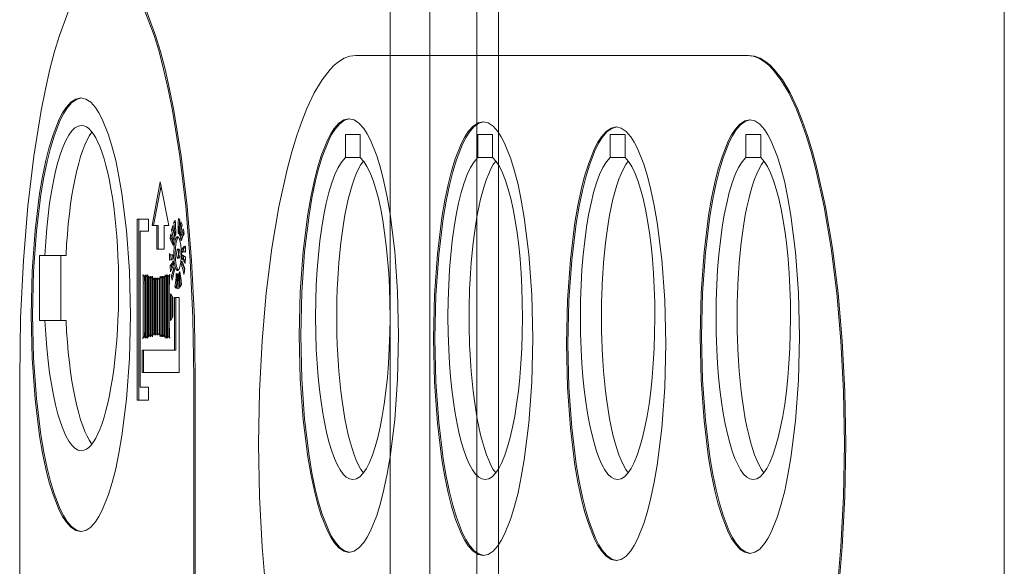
# Model space of a CAD drawing. Header units: millimetres. Extents: x -70269 to 35056, y -51814 to 48966.
# Tile 232 of 256: x -32411 to -32343, y 30512 to 30550. Entities that reach past the tile are written whole.
import ezdxf

# ---------------------------------------------------------------- set-up
doc = ezdxf.new("R2010")
doc.units = ezdxf.units.MM
doc.layers.add('00 - nowa technologia myjni_Nr_pióra__95', color=7, linetype='Continuous', lineweight=20, true_color=0x7c7c7c)
doc.layers.add('XREF', color=8, linetype='Continuous', lineweight=9)

# ---------------------------------------------------------------- blocks, each defined once
blk = doc.blocks.new('parter 2025.10.15')
at = {"layer": '00 - nowa technologia myjni_Nr_pióra__95', "color": 8, "linetype": 'Continuous', "lineweight": 5}
for p, q in [((607.5322, 2583.5757), (607.5322, 2388.5757)), ((607.8072, 2542.286), (607.8072, 2467.2695)), ((608.1322, 2542.286), (608.1322, 2467.2695)), ((608.2822, 2542.286), (608.2822, 2467.2695)), ((611.7822, 2542.286), (611.7822, 2467.2695)), ((610.0024, 2510.5122), (607.2944, 2510.5122)), ((610.0122, 2510.5122), (610.0024, 2510.5122)), ((607.222, 2509.8052), (607.222, 2509.9654)), ((607.222, 2509.9654), (607.325, 2509.9654)), ((607.325, 2509.9654), (607.325, 2509.8052)), ((608.1381, 2509.8052), (608.1381, 2509.9654)), ((608.1381, 2509.9654), (608.2411, 2509.9654)), ((608.2411, 2509.9654), (608.2411, 2509.8052)), ((609.0542, 2509.8052), (609.0542, 2509.9654)), ((609.0542, 2509.9654), (609.1574, 2509.9654)), ((609.1574, 2509.9654), (609.1574, 2509.8052)), ((609.9934, 2509.8052), (609.9934, 2509.9654)), ((609.9934, 2509.9654), (610.0964, 2509.9654)), ((610.0964, 2509.9654), (610.0964, 2509.8052)), ((607.222, 2509.8052), (607.325, 2509.8052)), ((608.1381, 2509.8052), (608.2411, 2509.8052)), ((609.0542, 2509.8052), (609.1574, 2509.8052)), ((609.9934, 2509.8052), (610.0964, 2509.8052)), ((605.9411, 2509.6388), (605.8845, 2509.3361)), ((606.001, 2509.3361), (605.9411, 2509.6388)), ((605.9462, 2509.6132), (605.8943, 2509.3361)), ((605.8346, 2509.38), (605.7817, 2509.38)), ((605.7817, 2509.38), (605.7817, 2508.1264)), ((605.7914, 2509.38), (605.7914, 2508.1264)), ((605.8584, 2509.38), (605.8346, 2509.38)), ((605.8584, 2509.2958), (605.8584, 2509.38)), ((606.0673, 2509.3849), (606.0762, 2509.3758)), ((605.8845, 2509.3361), (605.9175, 2509.3361)), ((605.9271, 2509.3361), (605.9175, 2509.3361)), ((605.9175, 2509.3361), (605.9175, 2509.1731)), ((605.9271, 2509.3361), (605.9271, 2509.1731)), ((605.9671, 2509.1731), (605.9671, 2509.3361)), ((605.9671, 2509.3361), (606.001, 2509.3361)), ((606.0293, 2509.3053), (606.0196, 2509.3053)), ((606.0357, 2509.2336), (606.0196, 2509.3053)), ((606.0293, 2509.3053), (606.0307, 2509.3108)), ((606.0383, 2509.2653), (606.0293, 2509.3053)), ((606.0449, 2509.3565), (606.0351, 2509.3565)), ((606.0449, 2509.3565), (606.0449, 2509.3569)), ((606.045, 2509.3544), (606.0449, 2509.3565)), ((606.0731, 2509.2726), (606.0837, 2509.3623)), ((606.0881, 2509.3169), (606.0911, 2509.3434)), ((605.8027, 2508.2173), (605.8024, 2509.2958)), ((605.8024, 2509.2958), (605.8346, 2509.2958)), ((605.8346, 2509.2958), (605.8584, 2509.2958)), ((606.0095, 2509.2449), (606.0142, 2509.2784)), ((606.0193, 2509.2449), (606.0095, 2509.2449)), ((606.0193, 2509.2449), (606.0208, 2509.2558)), ((606.0696, 2509.2827), (606.0637, 2509.2827)), ((606.0809, 2509.2726), (606.0731, 2509.2726)), ((606.0917, 2509.2485), (606.082, 2509.2485)), ((606.092, 2509.2476), (606.0917, 2509.2485)), ((605.9175, 2509.1731), (605.9671, 2509.1731)), ((606.0704, 2509.1722), (606.0606, 2509.1722)), ((606.1021, 2509.175), (606.0924, 2509.175)), ((606.1029, 2509.1533), (606.1021, 2509.175)), ((606.116, 2509.1914), (606.1166, 2509.1524)), ((605.1062, 2509.128), (605.1428, 2509.128)), ((605.1062, 2508.6778), (605.1062, 2509.128)), ((605.2888, 2509.128), (605.1428, 2509.128)), ((605.252, 2508.6778), (605.252, 2509.128)), ((606.0156, 2509.0981), (606.0148, 2509.1335)), ((606.0281, 2509.1316), (606.0232, 2509.1316)), ((606.0704, 2509.1094), (606.0606, 2509.1094)), ((606.102, 2509.1042), (606.0922, 2509.1042)), ((606.0933, 2509.1329), (606.1162, 2509.117)), ((606.1166, 2509.1536), (606.1081, 2509.1536)), ((606.1162, 2509.117), (606.1139, 2509.0737)), ((606.0182, 2509.0566), (606.0084, 2509.0566)), ((606.0127, 2509.0163), (606.0084, 2509.0566)), ((606.0331, 2509.0642), (606.0127, 2509.0163)), ((606.0205, 2509.0343), (606.0182, 2509.0566)), ((606.0978, 2509.0642), (606.0882, 2509.0642)), ((606.0978, 2509.0642), (606.0986, 2509.0697)), ((605.8372, 2508.9845), (605.829, 2508.9845)), ((605.8372, 2508.5567), (605.8372, 2508.9949)), ((605.8424, 2508.9949), (605.8424, 2508.5567)), ((605.8537, 2508.9848), (605.8479, 2508.9848)), ((605.8522, 2508.9848), (605.8522, 2508.5664)), ((605.8537, 2508.5567), (605.8537, 2508.9949)), ((605.8589, 2508.9848), (605.8589, 2508.5664)), ((605.8702, 2508.9748), (605.8645, 2508.9748)), ((605.8685, 2508.9748), (605.8685, 2508.5759)), ((605.8702, 2508.5664), (605.8702, 2508.9848)), ((605.8752, 2508.9848), (605.8752, 2508.5664)), ((605.8867, 2508.9748), (605.8809, 2508.9748)), ((605.885, 2508.9748), (605.885, 2508.5768)), ((605.8867, 2508.5664), (605.8867, 2508.9848)), ((605.8917, 2508.9748), (605.8917, 2508.5768)), ((605.9031, 2508.965), (605.8975, 2508.965)), ((605.9015, 2508.965), (605.9015, 2508.5866)), ((605.9031, 2508.5768), (605.9031, 2508.9748)), ((605.9082, 2508.9748), (605.9082, 2508.5768)), ((605.9196, 2508.965), (605.9137, 2508.965)), ((605.9179, 2508.965), (605.9179, 2508.5869)), ((605.9196, 2508.5768), (605.9196, 2508.9748)), ((605.9247, 2508.9748), (605.9247, 2508.5768)), ((605.9359, 2508.965), (605.9303, 2508.965)), ((605.9344, 2508.965), (605.9344, 2508.5869)), ((605.9359, 2508.5768), (605.9359, 2508.9748)), ((605.9411, 2508.9848), (605.9411, 2508.5664)), ((605.9524, 2508.9739), (605.9466, 2508.9739)), ((605.9509, 2508.9739), (605.9509, 2508.5759)), ((605.9524, 2508.5664), (605.9524, 2508.9848)), ((605.9576, 2508.9848), (605.9576, 2508.5664)), ((605.9689, 2508.976), (605.963, 2508.976)), ((605.9672, 2508.976), (605.9672, 2508.5759)), ((605.9689, 2508.5664), (605.9689, 2508.9848)), ((605.9741, 2508.9949), (605.9741, 2508.5567)), ((605.9854, 2508.9839), (605.9797, 2508.9839)), ((605.9837, 2508.9839), (605.9837, 2508.5664)), ((605.9854, 2508.5567), (605.9854, 2508.9949)), ((605.9904, 2508.9949), (605.9904, 2508.5567)), ((606.0054, 2508.9851), (605.9973, 2508.9851)), ((606.0002, 2508.9851), (606.0002, 2508.5658)), ((606.0269, 2508.9867), (606.0171, 2508.9867)), ((606.0232, 2508.9571), (606.0171, 2508.9867)), ((606.0289, 2508.9763), (606.0269, 2508.9867)), ((606.0684, 2508.9983), (606.0618, 2508.9983)), ((606.0684, 2509.0022), (606.0716, 2508.9015)), ((606.0789, 2509.0071), (606.0721, 2509.0071)), ((605.8236, 2508.9324), (605.8236, 2508.6183)), ((605.8334, 2508.9324), (605.8334, 2508.6183)), ((606.0519, 2508.9137), (606.0422, 2508.9137)), ((606.0519, 2508.9137), (606.0544, 2508.9302)), ((606.0713, 2508.9015), (606.0714, 2508.9076)), ((606.0879, 2508.9241), (606.0795, 2508.9098)), ((606.028, 2508.8365), (606.0124, 2508.8619)), ((606.0124, 2508.8619), (606.0124, 2508.6794)), ((606.022, 2508.846), (606.022, 2508.6965)), ((606.028, 2508.7062), (606.028, 2508.8365)), ((606.0727, 2508.8368), (606.0393, 2508.8368)), ((606.0393, 2508.8368), (606.0393, 2508.474)), ((606.049, 2508.8368), (606.049, 2508.474)), ((606.0727, 2508.3193), (606.0727, 2508.8368)), ((606.0124, 2508.6794), (606.028, 2508.7062)), ((605.1428, 2508.6778), (605.1062, 2508.6778)), ((605.2888, 2508.6778), (605.1428, 2508.6778)), ((605.8372, 2508.5652), (605.8299, 2508.5652)), ((605.8537, 2508.5664), (605.8479, 2508.5664)), ((605.8702, 2508.5759), (605.8645, 2508.5759)), ((605.8867, 2508.5768), (605.8806, 2508.5768)), ((605.9031, 2508.5866), (605.8972, 2508.5866)), ((605.9196, 2508.5869), (605.9138, 2508.5869)), ((605.9359, 2508.5869), (605.9303, 2508.5869)), ((605.9524, 2508.5759), (605.9468, 2508.5759)), ((605.9689, 2508.5759), (605.9633, 2508.5759)), ((605.9854, 2508.5664), (605.9796, 2508.5664)), ((606.006, 2508.5658), (605.9982, 2508.5658)), ((606.0393, 2508.474), (605.8154, 2508.4721)), ((605.8252, 2508.4721), (605.8154, 2508.4721)), ((605.8154, 2508.4721), (605.8154, 2508.3193)), ((606.049, 2508.474), (605.8252, 2508.4721)), ((605.8252, 2508.4721), (605.8252, 2508.3193)), ((606.049, 2508.474), (606.0393, 2508.474)), ((604.9679, 2508.2814), (604.9679, 2506.7198)), ((605.8154, 2508.3193), (606.0727, 2508.3193)), ((606.1737, 2505.1582), (606.1737, 2508.2814)), ((606.1834, 2505.1582), (606.1834, 2508.2814)), ((605.8587, 2508.2167), (605.8027, 2508.2173)), ((605.8587, 2508.1264), (605.8587, 2508.2167)), ((605.7817, 2508.1264), (605.8587, 2508.1264))]:
    blk.add_line(p, q, dxfattribs=at)
for points in [[(605.5708, 2511.1055), (605.5468, 2511.1037), (605.523, 2511.097), (605.4995, 2511.086), (605.4762, 2511.0707), (605.4306, 2511.028), (605.3975, 2510.9859), (605.365, 2510.9352), (605.3331, 2510.8754), (605.3019, 2510.8074), (605.243, 2510.649), (605.2095, 2510.5385), (605.1774, 2510.4176), (605.1458, 2510.2797), (605.1162, 2510.1314), (605.0653, 2509.8161), (605.0241, 2509.4692), (604.9936, 2509.0944), (604.9745, 2508.6971), (604.9679, 2508.2814)], [(606.1737, 2508.2814), (606.1671, 2508.6971), (606.148, 2509.0947), (606.1175, 2509.4692), (606.0763, 2509.8164), (606.0254, 2510.1314), (605.9958, 2510.2797), (605.9642, 2510.4176), (605.9321, 2510.5385), (605.8984, 2510.649), (605.8397, 2510.8074), (605.8085, 2510.8754), (605.7766, 2510.9352), (605.7441, 2510.9859), (605.711, 2511.028), (605.6654, 2511.0707), (605.6421, 2511.086), (605.6186, 2511.097), (605.5948, 2511.1037), (605.5708, 2511.1055)], [(606.1834, 2508.2814), (606.1769, 2508.6971), (606.1578, 2509.0947), (606.1271, 2509.4692), (606.0859, 2509.8164), (606.0351, 2510.1314), (606.0055, 2510.2797), (605.9738, 2510.4176), (605.9419, 2510.5385), (605.9082, 2510.649), (605.8494, 2510.8074), (605.8183, 2510.8754), (605.7863, 2510.9352), (605.7539, 2510.9859), (605.7208, 2511.028), (605.675, 2511.0707), (605.6518, 2511.086), (605.6283, 2511.097), (605.6045, 2511.1037), (605.5806, 2511.1055)], [(607.2944, 2510.5122), (607.2537, 2510.5074), (607.2134, 2510.4927), (607.174, 2510.4689), (607.1449, 2510.4451), (607.1162, 2510.4158), (607.0604, 2510.3435), (607.0068, 2510.2528), (606.9557, 2510.1442), (606.9203, 2510.0551), (606.8864, 2509.9577), (606.8519, 2509.8445), (606.8194, 2509.7231), (606.7624, 2509.4643), (606.7138, 2509.1786), (606.6748, 2508.868), (606.6458, 2508.5368), (606.6278, 2508.188), (606.6217, 2507.8243)], [(610.6753, 2507.8243), (610.6691, 2508.188), (610.6511, 2508.5368), (610.6221, 2508.868), (610.583, 2509.1786), (610.5345, 2509.4643), (610.4776, 2509.7231), (610.4449, 2509.8445), (610.4104, 2509.9577), (610.3766, 2510.0551), (610.3412, 2510.1442), (610.29, 2510.2528), (610.2365, 2510.3435), (610.1806, 2510.4158), (610.152, 2510.4451), (610.123, 2510.4689), (610.0834, 2510.4927), (610.0433, 2510.5074), (610.0024, 2510.5122)], [(610.6849, 2507.8243), (610.6788, 2508.188), (610.6608, 2508.5368), (610.6318, 2508.868), (610.5928, 2509.1786), (610.5443, 2509.4643), (610.4872, 2509.7231), (610.4547, 2509.8445), (610.4202, 2509.9577), (610.3863, 2510.0551), (610.3509, 2510.1442), (610.2998, 2510.2528), (610.2463, 2510.3435), (610.1904, 2510.4158), (610.1617, 2510.4451), (610.1327, 2510.4689), (610.0932, 2510.4927), (610.0529, 2510.5074), (610.0122, 2510.5122)], [(605.3906, 2510.2184), (605.3555, 2510.2107), (605.3213, 2510.1878), (605.2885, 2510.1509), (605.2647, 2510.1143), (605.2417, 2510.0704), (605.1985, 2509.962), (605.1727, 2509.8781), (605.1489, 2509.7847), (605.126, 2509.6755), (605.1057, 2509.557), (605.0741, 2509.3019), (605.054, 2509.0205), (605.047, 2508.7184)], [(605.3952, 2510.2181), (605.3605, 2510.2083), (605.3268, 2510.1839), (605.2945, 2510.1457), (605.271, 2510.1082), (605.2482, 2510.0636), (605.2058, 2509.9547), (605.1806, 2509.8717), (605.1574, 2509.7792), (605.1347, 2509.6694), (605.1144, 2509.5503), (605.0833, 2509.297), (605.0636, 2509.0181), (605.0567, 2508.7184)], [(605.7342, 2508.7184), (605.7272, 2509.0205), (605.7072, 2509.3019), (605.6755, 2509.557), (605.6552, 2509.6755), (605.6323, 2509.7847), (605.6085, 2509.8781), (605.5827, 2509.962), (605.5395, 2510.0704), (605.5166, 2510.1143), (605.4928, 2510.1509), (605.4599, 2510.1878), (605.4257, 2510.2107), (605.3906, 2510.2184)], [(607.2468, 2510.0743), (607.2117, 2510.0667), (607.1776, 2510.0441), (607.1446, 2510.0069), (607.1208, 2509.9703), (607.0979, 2509.9263), (607.0547, 2509.8183), (607.0289, 2509.7344), (607.0051, 2509.6407), (606.9822, 2509.5314), (606.9619, 2509.413), (606.9302, 2509.1582), (606.9102, 2508.8765), (606.9032, 2508.5744)], [(607.2514, 2510.074), (607.2168, 2510.0643), (607.183, 2510.0398), (607.1505, 2510.0017), (607.127, 2509.9642), (607.1045, 2509.9199), (607.062, 2509.811), (607.0369, 2509.7276), (607.0137, 2509.6352), (606.9909, 2509.5256), (606.9706, 2509.4063), (606.9395, 2509.1533), (606.9198, 2508.8741), (606.913, 2508.5744)], [(607.5903, 2508.5744), (607.5834, 2508.8765), (607.5635, 2509.1582), (607.5317, 2509.413), (607.5114, 2509.5314), (607.4885, 2509.6407), (607.4646, 2509.7344), (607.4389, 2509.8183), (607.3958, 2509.9263), (607.3727, 2509.9703), (607.3489, 2510.0069), (607.3161, 2510.0441), (607.2819, 2510.0667), (607.2468, 2510.0743)], [(608.175, 2510.0533), (608.1399, 2510.0453), (608.1057, 2510.0227), (608.0729, 2509.9855), (608.049, 2509.9489), (608.0261, 2509.9049), (607.9829, 2509.7969), (607.9571, 2509.7127), (607.9333, 2509.6193), (607.9104, 2509.5101), (607.8901, 2509.3916), (607.8584, 2509.1368), (607.8384, 2508.8551), (607.8314, 2508.553)], [(608.1796, 2510.053), (608.145, 2510.0429), (608.1112, 2510.0185), (608.0787, 2509.98), (608.0554, 2509.9428), (608.0327, 2509.8982), (607.9902, 2509.7896), (607.9651, 2509.7066), (607.9419, 2509.6138), (607.9191, 2509.5043), (607.8988, 2509.3849), (607.8677, 2509.1319), (607.848, 2508.8527), (607.8412, 2508.553)], [(608.5187, 2508.553), (608.5116, 2508.8551), (608.4916, 2509.1368), (608.4599, 2509.3916), (608.4396, 2509.5101), (608.4167, 2509.6193), (608.3929, 2509.7127), (608.3671, 2509.7969), (608.3239, 2509.9049), (608.3011, 2509.9489), (608.2773, 2509.9855), (608.2443, 2510.0227), (608.2101, 2510.0453), (608.175, 2510.0533)], [(610.0207, 2510.0673), (609.9855, 2510.0594), (609.9515, 2510.0368), (609.9185, 2509.9996), (609.8947, 2509.9629), (609.8718, 2509.919), (609.8286, 2509.811), (609.8028, 2509.7267), (609.779, 2509.6333), (609.7561, 2509.5241), (609.7357, 2509.4057), (609.7041, 2509.1509), (609.6841, 2508.8692), (609.6771, 2508.5671)], [(610.0253, 2510.067), (609.9905, 2510.0572), (609.9569, 2510.0328), (609.9244, 2509.9944), (609.9009, 2509.9568), (609.8784, 2509.9123), (609.8358, 2509.8036), (609.8108, 2509.7206), (609.7876, 2509.6278), (609.7647, 2509.5183), (609.7445, 2509.399), (609.7134, 2509.146), (609.6937, 2508.8667), (609.6869, 2508.5671)], [(610.3642, 2508.5671), (610.3573, 2508.8692), (610.3372, 2509.1509), (610.3056, 2509.4057), (610.2852, 2509.5241), (610.2623, 2509.6333), (610.2385, 2509.7267), (610.2127, 2509.811), (610.1697, 2509.919), (610.1466, 2509.9629), (610.1228, 2509.9996), (610.0898, 2510.0368), (610.0558, 2510.0594), (610.0207, 2510.0673)], [(609.0956, 2510.0173), (609.0603, 2510.0093), (609.0263, 2509.9867), (608.9934, 2509.9501), (608.9695, 2509.9132), (608.9465, 2509.8695), (608.9035, 2509.7609), (608.8777, 2509.6773), (608.8539, 2509.5833), (608.831, 2509.4743), (608.8107, 2509.3559), (608.779, 2509.1011), (608.759, 2508.8197), (608.752, 2508.5173)], [(609.1002, 2510.0173), (609.0654, 2510.0075), (609.0318, 2509.9831), (608.9993, 2509.9446), (608.9758, 2509.9074), (608.9532, 2509.8628), (608.9106, 2509.7536), (608.8856, 2509.6706), (608.8624, 2509.5781), (608.8395, 2509.4685), (608.8194, 2509.3495), (608.7883, 2509.0962), (608.7686, 2508.817), (608.7617, 2508.5173)], [(609.4391, 2508.5173), (609.4322, 2508.8197), (609.4121, 2509.1011), (609.3805, 2509.3559), (609.36, 2509.4743), (609.3371, 2509.5833), (609.3133, 2509.6773), (609.2877, 2509.7609), (609.2445, 2509.8695), (609.2215, 2509.9132), (609.1977, 2509.9501), (609.1647, 2509.9867), (609.1307, 2510.0093), (609.0956, 2510.0173)], [(606.0637, 2509.2827), (606.065, 2509.355), (606.0673, 2509.3849)], [(606.0307, 2509.1976), (606.0153, 2509.2262), (606.0095, 2509.2449)], [(606.0339, 2509.1408), (606.0376, 2509.1994), (606.0472, 2509.2415), (606.0528, 2509.2525), (606.0559, 2509.2555), (606.0589, 2509.2574), (606.0606, 2509.2574)], [(606.0437, 2509.1408), (606.0455, 2509.1838), (606.0507, 2509.2195), (606.0599, 2509.2482), (606.0655, 2509.2555)], [(606.0606, 2509.2574), (606.0623, 2509.2574), (606.0655, 2509.2555), (606.0685, 2509.2525), (606.074, 2509.2415), (606.0837, 2509.1994), (606.0873, 2509.1408)], [(606.0606, 2509.1722), (606.0594, 2509.1716), (606.0585, 2509.1707), (606.057, 2509.1679), (606.0544, 2509.1567), (606.0534, 2509.1408)], [(606.0678, 2509.1408), (606.0669, 2509.1567), (606.0643, 2509.1679), (606.0627, 2509.1707), (606.062, 2509.1716), (606.0606, 2509.1722)], [(606.0776, 2509.1408), (606.0766, 2509.1567), (606.074, 2509.1679), (606.0725, 2509.1707), (606.0716, 2509.1716), (606.0704, 2509.1722)], [(606.0924, 2509.175), (606.1062, 2509.1902), (606.1104, 2509.1924), (606.1125, 2509.1927)], [(606.0606, 2509.0242), (606.0589, 2509.0242), (606.0559, 2509.026), (606.0528, 2509.0291), (606.0472, 2509.0401), (606.0376, 2509.0822), (606.0339, 2509.1408)], [(606.0655, 2509.026), (606.0599, 2509.0334), (606.0507, 2509.0621), (606.0455, 2509.0978), (606.0437, 2509.1408)], [(606.0534, 2509.1408), (606.0544, 2509.1249), (606.057, 2509.1136), (606.0585, 2509.1109), (606.0594, 2509.11), (606.0606, 2509.1094)], [(606.0873, 2509.1408), (606.0837, 2509.0822), (606.074, 2509.0401), (606.0685, 2509.0291), (606.0655, 2509.026), (606.0623, 2509.0242), (606.0606, 2509.0242)], [(606.0606, 2509.1094), (606.062, 2509.11), (606.0627, 2509.1109), (606.0643, 2509.1136), (606.0669, 2509.1249), (606.0678, 2509.1408)], [(606.0704, 2509.1094), (606.0716, 2509.11), (606.0725, 2509.1109), (606.074, 2509.1136), (606.0766, 2509.1249), (606.0776, 2509.1408)], [(606.0396, 2509.0321), (606.0289, 2508.9763), (606.0232, 2508.9571)], [(605.829, 2508.9845), (605.8275, 2508.9845), (605.8259, 2508.9855), (605.8239, 2508.9876), (605.8206, 2508.9955)], [(605.8372, 2508.9949), (605.834, 2508.9879), (605.832, 2508.9858), (605.8301, 2508.9845), (605.829, 2508.9845)], [(605.8479, 2508.9848), (605.8459, 2508.9861), (605.8447, 2508.9882), (605.8424, 2508.9949)], [(605.8537, 2508.9949), (605.8511, 2508.9882), (605.8497, 2508.9861), (605.8485, 2508.9851)], [(605.8645, 2508.9748), (605.8627, 2508.976), (605.8613, 2508.9781), (605.8589, 2508.9848)], [(605.8702, 2508.9848), (605.8677, 2508.9781), (605.8664, 2508.976), (605.8651, 2508.9751)], [(605.8809, 2508.9748), (605.8789, 2508.976), (605.8777, 2508.9784), (605.8752, 2508.9848)], [(605.8867, 2508.9848), (605.8839, 2508.9778), (605.8827, 2508.976), (605.8815, 2508.9748)], [(605.8975, 2508.965), (605.8955, 2508.9659), (605.8943, 2508.9681), (605.8917, 2508.9748)], [(605.9031, 2508.9748), (605.9005, 2508.9681), (605.8993, 2508.9659), (605.8981, 2508.965)], [(605.9137, 2508.965), (605.9118, 2508.9659), (605.9106, 2508.9681), (605.9082, 2508.9748)], [(605.9196, 2508.9748), (605.9169, 2508.9681), (605.9155, 2508.9659), (605.9143, 2508.965)], [(605.9303, 2508.965), (605.9285, 2508.9659), (605.9271, 2508.9681), (605.9247, 2508.9748)], [(605.9359, 2508.9748), (605.9335, 2508.9681), (605.9323, 2508.9659), (605.9309, 2508.965)], [(605.9466, 2508.9739), (605.9446, 2508.9751), (605.9434, 2508.9772), (605.9411, 2508.9848)], [(605.9524, 2508.9848), (605.9498, 2508.9772), (605.9485, 2508.9751), (605.9472, 2508.9742)], [(605.963, 2508.976), (605.9611, 2508.9772), (605.9599, 2508.979), (605.9576, 2508.9848)], [(605.9689, 2508.9848), (605.9662, 2508.979), (605.9649, 2508.9772), (605.9637, 2508.976)], [(605.9797, 2508.9839), (605.9778, 2508.9851), (605.9765, 2508.9873), (605.9741, 2508.9949)], [(605.9854, 2508.9949), (605.9828, 2508.9873), (605.9816, 2508.9851), (605.9804, 2508.9839)], [(605.9973, 2508.9851), (605.9948, 2508.9861), (605.9933, 2508.9882), (605.9904, 2508.9949)], [(606.0067, 2508.9983), (606.0029, 2508.9894), (606.0008, 2508.987), (605.9985, 2508.9851), (605.9973, 2508.9851)], [(606.0772, 2509.0181), (606.0858, 2508.9546), (606.0879, 2508.9241)], [(606.0521, 2508.9009), (606.0447, 2508.9098), (606.0422, 2508.9137)], [(605.047, 2508.7184), (605.054, 2508.4163), (605.0741, 2508.1343), (605.1057, 2507.8798), (605.126, 2507.7614), (605.1489, 2507.6521), (605.1727, 2507.5581), (605.1985, 2507.4745), (605.2417, 2507.3665), (605.2647, 2507.3226), (605.2885, 2507.2859), (605.3213, 2507.2487), (605.3555, 2507.2261), (605.3906, 2507.2182)], [(605.0567, 2508.7184), (605.0636, 2508.4187), (605.0833, 2508.1398), (605.1144, 2507.8865), (605.1347, 2507.7675), (605.1574, 2507.6576), (605.1806, 2507.5652), (605.2057, 2507.4822), (605.2482, 2507.3732), (605.2708, 2507.3287), (605.2943, 2507.2911), (605.3268, 2507.253), (605.3604, 2507.2283), (605.3952, 2507.2185)], [(605.3906, 2507.2182), (605.4257, 2507.2261), (605.4599, 2507.2487), (605.4928, 2507.2859), (605.5166, 2507.3226), (605.5395, 2507.3665), (605.5827, 2507.4745), (605.6085, 2507.5581), (605.6323, 2507.6521), (605.6552, 2507.7614), (605.6755, 2507.8798), (605.7072, 2508.1343), (605.7272, 2508.4163), (605.7342, 2508.7184)], [(605.8203, 2508.5521), (605.8241, 2508.5613), (605.8264, 2508.564), (605.8287, 2508.5652), (605.8299, 2508.5652)], [(605.8299, 2508.5652), (605.8325, 2508.5646), (605.8342, 2508.5628), (605.8372, 2508.5567)], [(605.8424, 2508.5567), (605.8449, 2508.5634), (605.8461, 2508.5652), (605.8473, 2508.5664)], [(605.8479, 2508.5664), (605.8499, 2508.5652), (605.8511, 2508.5634), (605.8537, 2508.5567)], [(605.8589, 2508.5664), (605.8613, 2508.5732), (605.8627, 2508.575), (605.8639, 2508.5759)], [(605.8645, 2508.5759), (605.8664, 2508.575), (605.8677, 2508.5732), (605.8702, 2508.5664)], [(605.8752, 2508.5664), (605.8777, 2508.5738), (605.8789, 2508.5756), (605.8799, 2508.5768)], [(605.8806, 2508.5768), (605.8825, 2508.5756), (605.8839, 2508.5738), (605.8867, 2508.5664)], [(605.8917, 2508.5768), (605.8941, 2508.5835), (605.8954, 2508.5854), (605.8966, 2508.5863)], [(605.8972, 2508.5866), (605.8992, 2508.5854), (605.9005, 2508.5835), (605.9031, 2508.5768)], [(605.9082, 2508.5768), (605.9108, 2508.5835), (605.912, 2508.5857), (605.9132, 2508.5866)], [(605.9138, 2508.5869), (605.9158, 2508.5857), (605.917, 2508.5835), (605.9196, 2508.5768)], [(605.9247, 2508.5768), (605.9271, 2508.5835), (605.9283, 2508.5857), (605.9295, 2508.5866)], [(605.9303, 2508.5869), (605.9321, 2508.5857), (605.9335, 2508.5835), (605.9359, 2508.5768)], [(605.9411, 2508.5664), (605.9436, 2508.5732), (605.945, 2508.575), (605.9462, 2508.5759)], [(605.9468, 2508.5759), (605.9488, 2508.575), (605.95, 2508.5732), (605.9524, 2508.5664)], [(605.9576, 2508.5664), (605.9601, 2508.5732), (605.9613, 2508.575), (605.9627, 2508.5759)], [(605.9633, 2508.5759), (605.9651, 2508.575), (605.9665, 2508.5732), (605.9689, 2508.5664)], [(605.9741, 2508.5567), (605.9765, 2508.5634), (605.9778, 2508.5652), (605.979, 2508.5664)], [(605.9796, 2508.5664), (605.9814, 2508.5652), (605.9828, 2508.5634), (605.9854, 2508.5567)], [(605.9904, 2508.5567), (605.9936, 2508.5631), (605.9955, 2508.5646), (605.9982, 2508.5658)], [(605.9982, 2508.5658), (606.0014, 2508.5646), (606.0034, 2508.5625), (606.0071, 2508.5552)], [(606.9032, 2508.5744), (606.9102, 2508.2723), (606.9302, 2507.9906), (606.9619, 2507.7358), (606.9822, 2507.6174), (607.0051, 2507.5084), (607.0289, 2507.4147), (607.0547, 2507.3305), (607.0979, 2507.2225), (607.1208, 2507.1785), (607.1446, 2507.1419), (607.1776, 2507.1047), (607.2117, 2507.0821), (607.2468, 2507.0744)], [(606.913, 2508.5744), (606.9198, 2508.275), (606.9395, 2507.9958), (606.9706, 2507.7425), (606.9909, 2507.6235), (607.0137, 2507.5136), (607.0369, 2507.4214), (607.0619, 2507.3384), (607.1045, 2507.2292), (607.127, 2507.1846), (607.1505, 2507.1474), (607.183, 2507.1089), (607.2166, 2507.0845), (607.2513, 2507.0747)], [(607.2468, 2507.0744), (607.2819, 2507.0821), (607.3161, 2507.1047), (607.3489, 2507.1419), (607.3727, 2507.1785), (607.3958, 2507.2225), (607.4389, 2507.3305), (607.4646, 2507.4147), (607.4885, 2507.5084), (607.5114, 2507.6174), (607.5317, 2507.7358), (607.5635, 2507.9906), (607.5834, 2508.2723), (607.5903, 2508.5744)], [(607.8314, 2508.553), (607.8384, 2508.2509), (607.8584, 2507.9689), (607.8901, 2507.7144), (607.9104, 2507.596), (607.9333, 2507.4867), (607.9571, 2507.393), (607.9829, 2507.3091), (608.0261, 2507.2011), (608.049, 2507.1571), (608.0729, 2507.1205), (608.1057, 2507.0836), (608.1399, 2507.0607), (608.175, 2507.0531)], [(607.8412, 2508.553), (607.848, 2508.2533), (607.8677, 2507.9741), (607.8988, 2507.7211), (607.9191, 2507.6021), (607.9419, 2507.4922), (607.9651, 2507.3998), (607.9901, 2507.3168), (608.0327, 2507.2078), (608.0552, 2507.1632), (608.0787, 2507.1257), (608.1112, 2507.0876), (608.1448, 2507.0632), (608.1794, 2507.0531)], [(608.175, 2507.0531), (608.2101, 2507.0607), (608.2443, 2507.0836), (608.2773, 2507.1205), (608.3011, 2507.1571), (608.3239, 2507.2011), (608.3671, 2507.3091), (608.3929, 2507.393), (608.4167, 2507.4867), (608.4396, 2507.596), (608.4599, 2507.7144), (608.4916, 2507.9689), (608.5116, 2508.2509), (608.5187, 2508.553)], [(609.6771, 2508.5671), (609.6841, 2508.2649), (609.7041, 2507.9836), (609.7357, 2507.7284), (609.7561, 2507.61), (609.779, 2507.5008), (609.8028, 2507.4074), (609.8286, 2507.3235), (609.8718, 2507.2151), (609.8947, 2507.1712), (609.9185, 2507.1346), (609.9515, 2507.0976), (609.9855, 2507.0747), (610.0207, 2507.0671)], [(609.6869, 2508.5671), (609.6937, 2508.2674), (609.7134, 2507.9884), (609.7445, 2507.7351), (609.7647, 2507.6161), (609.7876, 2507.5063), (609.8108, 2507.4138), (609.8358, 2507.3308), (609.8782, 2507.2218), (609.9009, 2507.1773), (609.9243, 2507.1401), (609.9568, 2507.1016), (609.9905, 2507.0772), (610.0252, 2507.0674)], [(610.0207, 2507.0671), (610.0558, 2507.0747), (610.0898, 2507.0976), (610.1228, 2507.1346), (610.1466, 2507.1712), (610.1697, 2507.2151), (610.2127, 2507.3235), (610.2385, 2507.4074), (610.2623, 2507.5008), (610.2852, 2507.61), (610.3056, 2507.7284), (610.3372, 2507.9836), (610.3573, 2508.2649), (610.3642, 2508.5671)], [(608.752, 2508.5173), (608.759, 2508.2149), (608.779, 2507.9335), (608.8107, 2507.6787), (608.831, 2507.5603), (608.8539, 2507.4513), (608.8777, 2507.3573), (608.9035, 2507.2737), (608.9465, 2507.1651), (608.9695, 2507.1214), (608.9934, 2507.0845), (609.0263, 2507.0479), (609.0603, 2507.0253), (609.0956, 2507.0174)], [(608.7617, 2508.5173), (608.7686, 2508.2179), (608.7883, 2507.9384), (608.8194, 2507.6851), (608.8395, 2507.5664), (608.8624, 2507.4565), (608.8856, 2507.3641), (608.9106, 2507.281), (608.9532, 2507.1721), (608.9758, 2507.1275), (608.9993, 2507.09), (609.0317, 2507.0519), (609.0654, 2507.0271), (609.1, 2507.0174)], [(609.0956, 2507.0174), (609.1307, 2507.0253), (609.1647, 2507.0479), (609.1977, 2507.0845), (609.2215, 2507.1214), (609.2445, 2507.1651), (609.2877, 2507.2737), (609.3133, 2507.3573), (609.3371, 2507.4513), (609.36, 2507.5603), (609.3805, 2507.6787), (609.4121, 2507.9335), (609.4322, 2508.2149), (609.4391, 2508.5173)], [(606.6217, 2507.8243), (606.6278, 2507.4611), (606.6458, 2507.112), (606.6748, 2506.7809), (606.7138, 2506.4705), (606.7624, 2506.1842), (606.8194, 2505.9261), (606.8519, 2505.8043), (606.8864, 2505.6911), (606.9203, 2505.5937), (606.9557, 2505.5046), (607.0068, 2505.3963), (607.0604, 2505.3053), (607.1162, 2505.233), (607.1449, 2505.204), (607.174, 2505.1802), (607.2134, 2505.1558), (607.2537, 2505.1412), (607.2944, 2505.1363)], [(610.0024, 2505.1363), (610.0433, 2505.1412), (610.0834, 2505.1558), (610.123, 2505.1802), (610.152, 2505.204), (610.1806, 2505.233), (610.2365, 2505.3053), (610.29, 2505.3963), (610.3412, 2505.5046), (610.3766, 2505.5937), (610.4104, 2505.6911), (610.4449, 2505.8043), (610.4776, 2505.9261), (610.5345, 2506.1842), (610.583, 2506.4705), (610.6221, 2506.7809), (610.6511, 2507.112), (610.6691, 2507.4611), (610.6753, 2507.8243)], [(610.0122, 2505.1363), (610.0529, 2505.1412), (610.0932, 2505.1558), (610.1327, 2505.1802), (610.1617, 2505.204), (610.1904, 2505.233), (610.2463, 2505.3053), (610.2998, 2505.3963), (610.3509, 2505.5046), (610.3863, 2505.5937), (610.4202, 2505.6911), (610.4547, 2505.8043), (610.4873, 2505.9261), (610.5443, 2506.1842), (610.5928, 2506.4705), (610.6318, 2506.7809), (610.6608, 2507.112), (610.6788, 2507.4611), (610.6849, 2507.8243)]]:
    blk.add_lwpolyline(points, dxfattribs=at)
for centre, radius, start, end in [((606.1673, 2509.2879), 0.1487, 145.48519, 152.6053), ((607.4432, 2509.388), 1.3986, 180.64854, 184.65853), ((608.2339, 2509.1765), 2.1671, 174.72461, 177.30999), ((606.8223, 2509.1115), 0.826, 164.32276, 166.41286), ((607.4249, 2509.5235), 1.4104, 187.70495, 191.05108), ((607.9187, 2509.4829), 1.8878, 183.83939, 186.69475), ((607.46, 2509.0709), 1.3938, 168.88022, 172.24674), ((606.7611, 2509.0993), 0.6954, 162.05296, 167.6052), ((605.6794, 2509.1927), 0.4383, 19.59672, 22.7724), ((605.2368, 2509.1353), 0.881, 9.34202, 11.65761), ((606.5417, 2509.4173), 0.5455, 194.75987, 201.2634), ((606.1407, 2509.272), 0.1244, 192.58111, 209.36432), ((606.2575, 2509.1908), 0.2256, 163.96935, 169.16493), ((606.1093, 2509.2391), 0.0696, 149.45402, 160.05141), ((606.0574, 2509.2693), 0.0149, 37.09775, 65.41341), ((605.9985, 2509.233), 0.0844, 17.93499, 28.01286), ((605.8365, 2509.1847), 0.2537, 10.13258, 14.58658), ((606.298, 2509.1734), 0.2189, 151.29097, 165.21984), ((606.8072, 2509.0901), 0.7328, 163.84054, 167.51316), ((606.4584, 2509.1554), 0.4298, 171.39419, 174.37986), ((605.4977, 2509.1414), 0.5956, 0.822, 3.22269), ((606.1752, 2509.1231), 0.0895, 131.45261, 144.68398), ((606.1123, 2509.186), 0.00663, 57.11854, 89.55532), ((607.7325, 2509.1493), 1.7275, 180.2763, 181.76041), ((606.0252, 2509.1573), 0.026, 219.61414, 265.59907), ((606.0037, 2509.1329), 0.0367, 273.50429, 313.56719), ((606.0232, 2509.1487), 0.017, 269.9921, 286.69173), ((606.6234, 2509.1402), 0.5954, 180.74964, 183.27952), ((605.9942, 2509.0117), 0.1348, 27.42315, 43.37934), ((605.4968, 2509.1402), 0.5965, 356.55148, 359.28611), ((606.1085, 2509.1203), 0.0333, 90.83337, 117.30613), ((605.5133, 2509.1399), 0.5897, 356.54088, 358.66937), ((606.0144, 2509.0199), 0.1214, 34.26793, 43.89031), ((606.1081, 2509.124), 0.0296, 72.97207, 89.94475), ((605.8879, 2509.1579), 0.1576, 319.94443, 334.45294), ((605.3827, 2509.203), 0.6705, 341.16069, 346.81912), ((605.9282, 2509.1359), 0.1199, 318.67418, 329.65543), ((606.4776, 2509.1286), 0.4492, 184.9514, 188.24656), ((606.2768, 2509.095), 0.2455, 190.53905, 194.86428), ((605.6476, 2509.128), 0.4453, 351.73634, 354.82314), ((605.6151, 2508.9101), 0.4977, 10.17437, 18.0579), ((605.7184, 2508.9201), 0.4088, 16.38574, 24.25307), ((605.7043, 2508.9324), 0.4151, 12.87544, 18.51481), ((605.0688, 2509.1695), 1.0504, 350.58659, 352.65986), ((605.1106, 2508.9293), 0.7131, 0.24923, 5.33356), ((605.0261, 2508.9259), 0.8074, 0.47082, 4.16867), ((606.4544, 2508.9473), 0.4507, 173.51125, 180.0968), ((605.4811, 2509.1756), 0.5775, 340.90392, 344.57335), ((604.9453, 2509.0767), 1.1089, 351.55087, 356.2197), ((606.0638, 2509.0123), 0.0148, 216.3788, 246.33568), ((603.9288, 2509.0767), 2.1306, 355.27074, 357.89708), ((603.5309, 2508.9555), 2.5312, 358.69959, 0.96398), ((606.0592, 2509.0096), 0.0117, 282.25337, 320.09311), ((606.013, 2509.0419), 0.0685, 329.54956, 339.68588), ((603.9622, 2508.7978), 2.1202, 3.02412, 5.66675), ((627.4463, 2508.7746), 21.4431, 179.54112, 180.45209), ((606.0565, 2508.9153), 0.00482, 198.03323, 222.9712), ((606.0542, 2508.9345), 0.0368, 281.37074, 298.10719), ((605.1701, 2508.6183), 0.6535, 354.17902, 0.00373), ((605.1291, 2508.6202), 0.7043, 355.52866, 359.85451), ((606.4662, 2508.611), 0.4625, 180.69282, 186.93204)]:
    blk.add_arc(centre, radius, start, end, dxfattribs=at)
for centre, major_axis, start_param, end_param in [((605.3952, 2508.9028), (0, -1.125), 3.141637, 4.511031), ((605.5412, 2508.9028), (0, -1.125), 3.428674, 4.511031), ((605.3952, 2508.9028), (0, -1.125), 6.283141, 9.424822), ((607.2734, 2508.7029), (0, -1.125), 3.342951, 4.913747), ((607.4194, 2508.7029), (0, -1.125), 3.428745, 4.511031), ((607.2734, 2508.7029), (0, -1.125), 6.283141, 9.22342), ((608.1897, 2508.7029), (0, -1.125), 3.342951, 4.913747), ((608.3355, 2508.7029), (0, -1.125), 3.428745, 4.511031), ((608.1897, 2508.7029), (0, -1.125), 6.283138, 9.22342), ((609.1058, 2508.7029), (0, -1.125), 3.342951, 4.913747), ((609.2518, 2508.7029), (0, -1.125), 3.428745, 4.511031), ((609.1058, 2508.7029), (0, -1.125), 6.283141, 9.22342), ((610.0448, 2508.7029), (0, -1.125), 3.342951, 4.913747), ((610.1909, 2508.7029), (0, -1.125), 3.428745, 4.511031), ((610.0448, 2508.7029), (0, -1.125), 6.283141, 9.22342), ((607.4194, 2508.7029), (0, 1.125), 1.369438, 1.772154), ((608.3355, 2508.7029), (0, 1.125), 1.369438, 1.772154), ((609.2518, 2508.7029), (0, 1.125), 1.369438, 1.772154), ((610.1909, 2508.7029), (0, 1.125), 1.369438, 1.772154), ((605.3952, 2508.9028), (0, -1.125), 4.913747, 6.283141), ((605.5412, 2508.9028), (0, -1.125), 4.913747, 5.996104), ((607.2734, 2508.7029), (0, -1.125), 4.913747, 6.283141), ((607.4194, 2508.7029), (0, -1.125), 4.913747, 5.996104), ((608.1897, 2508.7029), (0, -1.125), 4.913744, 6.283141), ((608.3355, 2508.7029), (0, -1.125), 4.913747, 5.996108), ((609.1058, 2508.7029), (0, -1.125), 4.913747, 6.283141), ((609.2518, 2508.7029), (0, -1.125), 4.913747, 5.996104), ((610.0448, 2508.7029), (0, -1.125), 4.913747, 6.283141), ((610.1909, 2508.7029), (0, -1.125), 4.913747, 5.996104)]:
    blk.add_ellipse(centre, major_axis=major_axis, ratio=0.229047, start_param=start_param, end_param=end_param, dxfattribs=at)

msp = doc.modelspace()

# ---------------------------------------------------------------- block references
at = {"layer": 'XREF', "xscale": 10, "yscale": 10, "zscale": 10}
msp.add_blockref('parter 2025.10.15', (-38460.61, 5442.285), dxfattribs=at)

doc.saveas('drawing.dxf')
